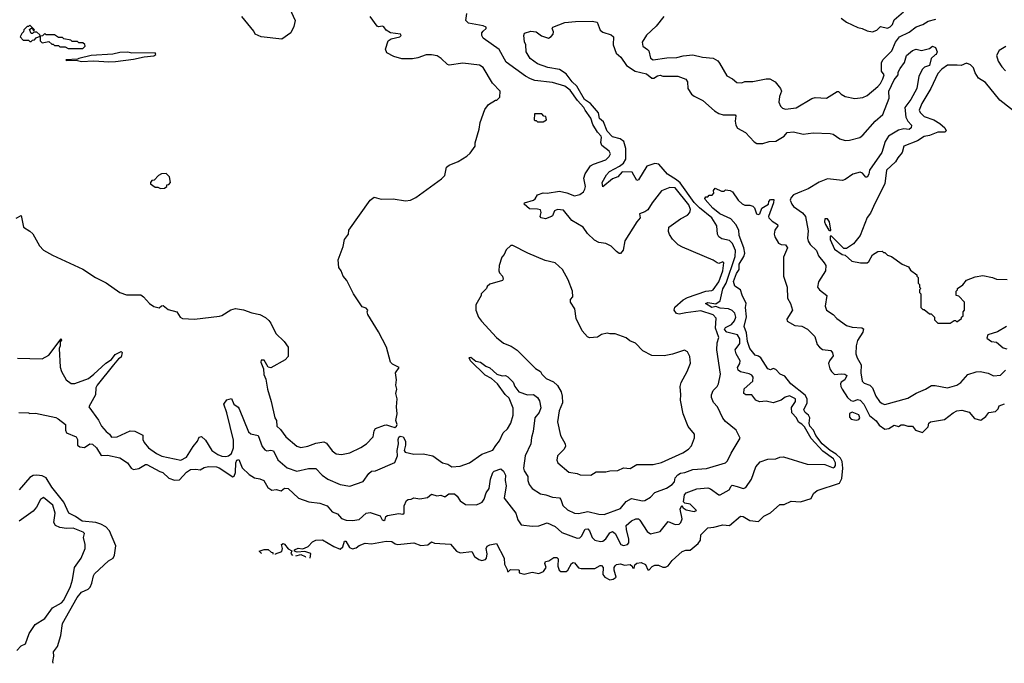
# Model space of a CAD drawing. Extents: x 2210602 to 2357277, y 510288 to 673808.
# Tile 77 of 256: x 2284130 to 2291363, y 525631 to 530361. Entities that reach past the tile are written whole.
import ezdxf

# ---------------------------------------------------------------- set-up
doc = ezdxf.new("R2010")
doc.units = 0

msp = doc.modelspace()

# ---------------------------------------------------------------- linework, layer by layer
at = {"layer": '0CON05XD'}
for points in [[(2286112.5, 530445), (2286153.3, 530355), (2286145, 530310), (2286122.5, 530265), (2286055, 530216.8), (2285904.5, 530234.5), (2285860, 530255), (2285850, 530275), (2285762.5, 530385)], [(2284105, 528902.5), (2284141.7, 528921.7), (2284157.5, 528835), (2284205, 528807.5), (2284226.4, 528786.4), (2284275, 528700), (2284305, 528667.5), (2284370.7, 528630.7), (2284595, 528527.5), (2284686.4, 528466.4), (2284765, 528426.7), (2284866.4, 528356.4), (2284915, 528340), (2285019.5, 528339.5), (2285040, 528325), (2285084.1, 528274.1), (2285115, 528253.3), (2285155, 528243.3), (2285172, 528258), (2285185, 528260), (2285220.5, 528230.5), (2285284.1, 528214.1), (2285308.8, 528175), (2285325.8, 528165.8), (2285415, 528159.2), (2285598.3, 528181.7), (2285615, 528186.7), (2285680.5, 528229.5), (2285715, 528237.5), (2285775, 528228.8), (2285835, 528206.2), (2285893.6, 528193.6), (2285935, 528172.5), (2285959.3, 528149.3), (2285975, 528130), (2286012.5, 528055), (2286072.5, 527995), (2286102.5, 527955), (2286102.5, 527885), (2286079.5, 527860.5), (2285975, 527802.5), (2285955, 527807.5), (2285925, 527858.1), (2285905, 527859.2), (2285900.5, 527845), (2285920.9, 527795), (2285924.1, 527754.1), (2285938.3, 527718.3), (2285950, 527645), (2285978.2, 527555), (2286004.4, 527435), (2286015.7, 527415), (2286018, 527375), (2286045, 527348.8), (2286084.6, 527294.6), (2286165, 527226), (2286195, 527216), (2286246.4, 527226.4), (2286305, 527249.2), (2286365, 527259.4), (2286385, 527250), (2286425, 527193.8), (2286455, 527171.2), (2286493.6, 527166.4), (2286555, 527178.8), (2286635, 527217.5), (2286676.7, 527245), (2286726.2, 527295), (2286735, 527340), (2286745, 527356.7), (2286809.3, 527380.7), (2286825, 527382.5), (2286853, 527373), (2286885, 527364.7), (2286899.4, 527375), (2286901.9, 527385), (2286893.3, 527415), (2286904.2, 527465), (2286897.5, 527515), (2286902, 527575), (2286894.4, 527615), (2286900.8, 527645), (2286894.5, 527675), (2286899.4, 527715), (2286891.5, 527765), (2286918.8, 527805), (2286869.1, 527829.1), (2286853.8, 527845), (2286823.6, 527953.6), (2286766.1, 528066.1), (2286686.7, 528195), (2286682.5, 528215), (2286687, 528227), (2286675, 528240), (2286645, 528250), (2286582.5, 528345), (2286532.5, 528445), (2286507.5, 528475), (2286492.5, 528515), (2286475, 528540), (2286470, 528595), (2286506, 528695), (2286515.8, 528745), (2286546, 528785), (2286548.9, 528815), (2286704.8, 529035.2), (2286735, 529055.4), (2286785, 529041.4), (2286874.6, 529044.6), (2286965, 529028.8), (2287000, 529035), (2287040, 529055), (2287229.5, 529190.5), (2287253.3, 529215), (2287265, 529276.7), (2287285, 529291.2), (2287352.3, 529317.7), (2287415, 529356.7), (2287439.5, 529380.5), (2287475, 529430), (2287476.7, 529455), (2287506.7, 529555), (2287513.3, 529605), (2287548.3, 529701.7), (2287573.6, 529736.4), (2287625, 529770), (2287635, 529770), (2287658.3, 529791.7), (2287660, 529835), (2287602.5, 529895), (2287535, 530010), (2287507, 530027), (2287385, 530040), (2287285, 530026.7), (2287271.7, 530031.7), (2287227.5, 530075), (2287196.1, 530096.1), (2287155, 530103.3), (2287115, 530101.2), (2287055, 530080), (2287015, 530073.3), (2286936.4, 530073.6), (2286879.2, 530089.2), (2286826.7, 530116.7), (2286816.9, 530145), (2286836.9, 530205), (2286859.6, 530220.4), (2286922.5, 530235), (2286933.3, 530245), (2286927.5, 530255), (2286855, 530264.4), (2286822.6, 530282.6), (2286805, 530308.8), (2286795, 530313.8), (2286765, 530308.8), (2286755, 530313.3), (2286703.9, 530383.9)], [(2286252, 527062), (2286305, 527062), (2286353.2, 527013.2), (2286393.3, 526985), (2286485, 526946), (2286555, 526933.8), (2286653.6, 526966.4), (2286694.2, 527025.8), (2286715, 527043.3), (2286745, 527046.2), (2286885, 527107.5), (2286905.8, 527155), (2286902.2, 527195), (2286912.5, 527245), (2286910, 527275), (2286915, 527292), (2286925, 527300), (2286946, 527295), (2286964.4, 527264.4), (2286964.4, 527235), (2286954.2, 527195), (2286963, 527183), (2287025, 527167.5), (2287095, 527171.5), (2287165.4, 527155.4), (2287235, 527103.8), (2287274.2, 527094.2), (2287305, 527074.4), (2287365, 527078.8), (2287435, 527103.3), (2287525, 527168.8), (2287605, 527196.7), (2287627.5, 527232.5), (2287654.6, 527265.4), (2287682.5, 527325), (2287714.4, 527355), (2287737.3, 527395), (2287756.4, 527455), (2287755.6, 527505), (2287725, 527580), (2287695.6, 527605.6), (2287641.2, 527685), (2287595, 527723.8), (2287548.8, 527748.8), (2287441.2, 527855), (2287431.2, 527875), (2287435, 527878.8), (2287445, 527880), (2287480.5, 527850.5), (2287515, 527843.5), (2287555, 527815.6), (2287585, 527803.1), (2287635, 527756), (2287675, 527743.8), (2287700, 527745), (2287715, 527736.7), (2287755, 527697.5), (2287766.7, 527665), (2287795.9, 527625.9), (2287860, 527605), (2287905, 527606.2), (2287934.1, 527584.1), (2287948.8, 527558.8), (2287957.9, 527507.9), (2287945.6, 527475), (2287913.5, 527435), (2287902.9, 527335), (2287890.9, 527290.9), (2287885.4, 527244.6), (2287843.1, 527155), (2287832.2, 527065), (2287837.1, 527045), (2287862.9, 527005), (2287864, 526975), (2287874, 526945), (2287895.7, 526915.7), (2287955, 526876), (2287995, 526870), (2288045, 526851.1), (2288095, 526846.7), (2288106.4, 526835), (2288120.9, 526790.9), (2288155, 526760), (2288205, 526734), (2288235, 526732.5), (2288305, 526748), (2288385, 526726), (2288425, 526724), (2288545, 526768.6), (2288585, 526819.4), (2288625, 526841.8), (2288705, 526825.8), (2288722.3, 526827.7), (2288765, 526852.5), (2288795, 526885.6), (2288881.7, 526918.3), (2288924, 526945), (2288941.4, 526965), (2288945.8, 526995), (2288964.6, 527015.4), (2288985, 527028.1), (2289015.6, 527034.4), (2289075, 527054.3), (2289175, 527063.3), (2289314.4, 527105.6), (2289329.7, 527120.3), (2289355.7, 527175), (2289422.5, 527285), (2289392.5, 527345), (2289315, 527408.8), (2289295, 527433.3), (2289256.2, 527515), (2289227.7, 527547.7), (2289211.2, 527585), (2289211.2, 527605), (2289223.8, 527635), (2289253.3, 527665), (2289263.3, 527685), (2289279.2, 527755), (2289252.3, 527935), (2289254.1, 527985.9), (2289266.7, 528025), (2289241.1, 528095), (2289247.8, 528167.8), (2289225, 528191.4), (2289135, 528220.9), (2289023.2, 528206.8), (2288975, 528196.9), (2288955, 528201.1), (2288938.2, 528225), (2288942.8, 528247.2), (2289005, 528302), (2289035, 528320), (2289170, 528365), (2289215, 528370), (2289225, 528376.2), (2289265.3, 528435), (2289296.2, 528515), (2289303.3, 528575), (2289295, 528581.2), (2289265, 528570), (2289255, 528573.3), (2289223.9, 528593.9), (2288999.3, 528689.3), (2288967, 528707), (2288927, 528747), (2288903, 528783), (2288897.5, 528805), (2288900, 528835), (2288985, 528896.7), (2289035.8, 528924.2), (2289053.3, 528945), (2289058.8, 528965), (2289045, 528999.2), (2288945, 529125.5), (2288905, 529128.6), (2288845, 529104), (2288775.8, 529015), (2288745.6, 528964.4), (2288722.1, 528947.9), (2288682.5, 528935), (2288687.5, 528905), (2288663.9, 528876.1), (2288576.7, 528735), (2288563.9, 528666.1), (2288545, 528642.5), (2288535, 528642.5), (2288515, 528657.5), (2288475, 528697.5), (2288436.4, 528716.4), (2288385, 528723.3), (2288351.7, 528741.7), (2288300.7, 528790.7), (2288270, 528835), (2288186.2, 528886.2), (2288125, 528960), (2288080, 528965), (2288060, 528955), (2288045, 528920), (2288036.7, 528913.3), (2287993, 528897), (2287960, 528905), (2287952.5, 528915), (2287960, 528945), (2287955, 528962.5), (2287935, 528968.8), (2287875, 528970), (2287835.5, 529005), (2287838.6, 529015), (2287904.2, 529035), (2287917.5, 529045), (2287935, 529074), (2287975, 529088.1), (2288005, 529086.9), (2288095, 529099.5), (2288148.9, 529088.9), (2288205, 529066), (2288245, 529076.2), (2288271.2, 529095), (2288282.5, 529115), (2288285.7, 529135), (2288274.2, 529195), (2288283.1, 529226.9), (2288324.5, 529285.5), (2288345, 529299.2), (2288435, 529330), (2288460, 529355), (2288470, 529375), (2288460, 529395), (2288405.6, 529435.6), (2288398.8, 529458.8), (2288405.4, 529494.6), (2288401.4, 529505), (2288374.5, 529534.5), (2288341.5, 529591.5), (2288326.6, 529636.6), (2288283.3, 529695), (2288275, 529715.8), (2288226.8, 529766.8), (2288175, 529842), (2288135, 529873.3), (2288045, 529898.8), (2287915, 529913.6), (2287883.3, 529925), (2287845, 529945.6), (2287705, 530048.9), (2287652.6, 530142.6), (2287534.3, 530225), (2287524.2, 530245), (2287524, 530265), (2287535, 530276.7), (2287557.5, 530295), (2287557.5, 530305), (2287535, 530315.8), (2287427.5, 530335), (2287407.5, 530355), (2287414, 530405)], [(2288861.2, 530385), (2288805, 530313.3), (2288734.2, 530245.8), (2288703.8, 530195), (2288706.7, 530165), (2288741.1, 530141.1), (2288750.8, 530130.8), (2288765, 530077.5), (2288785, 530065.4), (2288885, 530079.6), (2288957.9, 530082.1), (2289005, 530094.4), (2289075, 530101.9), (2289145, 530085.8), (2289225, 530078.6), (2289257.9, 530057.9), (2289271.7, 530041.7), (2289325, 529947.5), (2289367.5, 529925), (2289398.3, 529898.3), (2289435, 529897.5), (2289457, 529907), (2289515, 529907.5), (2289615, 529926.7), (2289640, 529925), (2289680, 529905), (2289720, 529855), (2289727.5, 529835), (2289712.5, 529795), (2289707.5, 529755), (2289720, 529725), (2289735, 529710), (2289755, 529702.5), (2289835, 529712.5), (2289949.3, 529780.7), (2289975, 529790), (2290056.4, 529783.6), (2290135, 529833.3), (2290145, 529833.3), (2290165, 529813.3), (2290195, 529796.7), (2290265, 529782.5), (2290325, 529790), (2290355, 529803.8), (2290435, 529868.8), (2290455, 529891.2), (2290472.2, 529925), (2290481.2, 529955), (2290462.2, 529982.2), (2290460, 530015), (2290462.3, 530045), (2290472.4, 530067.6), (2290537.2, 530132.8), (2290564.3, 530195.7), (2290593.3, 530235), (2290665, 530269.5), (2290715, 530307.8), (2290765.3, 530324.7), (2290805, 530349.2), (2290859.2, 530365)], [(2290165, 530372.5), (2290205, 530342.5), (2290287, 530303), (2290320, 530295), (2290355, 530277.5), (2290395, 530272.5)], [(2290395, 530272.5), (2290426.1, 530283.9), (2290455, 530310), (2290505, 530298.8), (2290525, 530308.6), (2290541.4, 530325), (2290555, 530360), (2290621.7, 530418.3)], [(2284123.6, 527473.6), (2284195, 527472.5), (2284205, 527466.7), (2284245, 527470), (2284395, 527436.7), (2284411.7, 527428.3), (2284465.7, 527385.7), (2284466, 527345), (2284475, 527324), (2284544.3, 527294.3), (2284554, 527275), (2284554, 527235), (2284572.3, 527222.3), (2284605, 527216.2), (2284645, 527243.3), (2284665, 527241.2), (2284694.2, 527215), (2284728.3, 527158.3), (2284775, 527161.2), (2284865, 527140.8), (2284920.8, 527105), (2284950, 527065), (2284965, 527056.2), (2285005, 527063.1), (2285055, 527091.2), (2285065, 527091.2), (2285159.7, 527039.7), (2285182.7, 527032.7), (2285225, 526992.5), (2285267.2, 526977.2), (2285305, 526978.5), (2285355, 527035.4), (2285385, 527055.7), (2285425, 527058.8), (2285455, 527054), (2285485, 527070.6), (2285516.7, 527076.7), (2285575, 527074), (2285595, 527067.1), (2285695, 527001.2), (2285705, 527006.7), (2285715.6, 527034.4), (2285717.1, 527105), (2285725, 527124.2), (2285738.7, 527128.7), (2285750.5, 527105), (2285765, 527067.5), (2285815, 527017.5), (2285855, 526993.3), (2285895, 526986.2), (2285923.6, 526973.6), (2285954.1, 526924.1), (2285983.1, 526903.1), (2286015, 526909.2), (2286050.5, 526899.5), (2286075, 526918), (2286103.3, 526915), (2286177.5, 526845), (2286255, 526818.1), (2286335, 526809.1), (2286389.4, 526789.4), (2286426.2, 526745), (2286465, 526730), (2286493.8, 526695), (2286527.3, 526682.7), (2286575, 526680), (2286625, 526688), (2286675.9, 526734.1), (2286705, 526740), (2286777.5, 526715), (2286792, 526685), (2286805, 526680.8), (2286815, 526687.5), (2286818.8, 526711.2), (2286831.7, 526718.3), (2286915, 526731.2), (2286945, 526726.7), (2286953.3, 526735), (2286955, 526787.5), (2286972.5, 526827.5), (2286984.1, 526835.9), (2287005, 526836.7), (2287025, 526846.2), (2287069.2, 526840.8), (2287125, 526848.8), (2287155, 526873.3), (2287195, 526862.5), (2287225, 526867.5), (2287253.6, 526853.6), (2287283, 526877), (2287325, 526877.5), (2287345, 526860), (2287366.7, 526825), (2287405, 526798.8), (2287485, 526795.8), (2287512.7, 526807.3), (2287526.7, 526815), (2287543.2, 526836.8), (2287557.1, 526885), (2287578.1, 526915), (2287589.4, 526985), (2287605, 527033.3), (2287616.1, 527043.9), (2287665, 527060), (2287685, 527043.3), (2287698, 527015), (2287696.2, 526975), (2287704.2, 526935), (2287689.2, 526845), (2287775.8, 526735), (2287788.8, 526685), (2287815, 526648.8), (2287895, 526640), (2287945, 526642), (2288005, 526664), (2288065, 526637.5), (2288112.1, 526592.1), (2288225, 526550), (2288245, 526554), (2288258, 526565), (2288285, 526615.8), (2288305, 526619.2), (2288316.9, 526605), (2288335.6, 526555.6), (2288355.6, 526535.6), (2288395.8, 526525.8), (2288415, 526530), (2288435.8, 526545), (2288465, 526589.4), (2288485, 526600), (2288505.7, 526585), (2288546.2, 526505), (2288565, 526496), (2288595, 526503.3), (2288604.1, 526515.9), (2288605.8, 526544.2), (2288587.5, 526615), (2288586, 526645), (2288625, 526678.8), (2288657, 526693), (2288675, 526693.3), (2288685, 526683.8), (2288740.9, 526600.9), (2288765, 526582), (2288835, 526599.2), (2288895, 526673.3), (2288945, 526652.5), (2288975, 526654), (2288988, 526665), (2288997.3, 526692.7), (2288981.2, 526765), (2288995, 526790), (2289003.6, 526773.6), (2289025, 526760), (2289085, 526747.5), (2289102.5, 526755), (2289055, 526800), (2289017.5, 526807.5), (2289007.5, 526817.5), (2289015, 526870), (2289026.4, 526883.6), (2289105, 526912.9), (2289185, 526920), (2289205, 526913.8), (2289265, 526870), (2289275, 526870), (2289343.3, 526905), (2289355.9, 526934.1), (2289365, 526941.2), (2289400.9, 526930.9), (2289443.9, 526916.1), (2289465, 526923.3), (2289506.2, 526985), (2289537.5, 527075), (2289569.3, 527110.7), (2289625, 527131.2), (2289685, 527133.3), (2289715, 527146.2), (2289741.7, 527148.3), (2289915, 527094.3), (2290045, 527093.3), (2290105, 527068.1), (2290115, 527072), (2290122.9, 527085), (2290122.2, 527105), (2290107.5, 527135), (2290029.3, 527189.3), (2289943.3, 527283.3), (2289895, 527368.8), (2289875, 527389.5), (2289852.1, 527402.1), (2289836.5, 527435), (2289801.5, 527471.5), (2289799.2, 527510.8), (2289828.6, 527555), (2289828.8, 527575), (2289785, 527597.8), (2289752.3, 527587.7), (2289724.5, 527565.5), (2289665, 527545.6), (2289615, 527557.5), (2289565, 527551.9), (2289538.8, 527565), (2289507.5, 527605), (2289465, 527604.3), (2289450.8, 527615), (2289452.6, 527647.4), (2289516, 527705), (2289518.8, 527735), (2289508.8, 527748.8), (2289489.1, 527759.1), (2289425, 527772.9), (2289408, 527785), (2289404.2, 527805), (2289420, 527835), (2289421.9, 527855), (2289394.3, 527905), (2289386, 527935), (2289419.4, 527980.6), (2289421.2, 528015), (2289402.5, 528045), (2289325, 528063.4), (2289308.9, 528085), (2289315, 528099.5), (2289358.4, 528121.6), (2289382.4, 528147.6), (2289390.3, 528175), (2289382.9, 528205), (2289365, 528223.1), (2289336.3, 528236.3), (2289275, 528241.5), (2289245, 528252), (2289215, 528245.3), (2289168.9, 528275), (2289185, 528283.1), (2289245, 528273.1), (2289277.1, 528295), (2289296.6, 528383.4), (2289318.9, 528425), (2289385, 528620), (2289388.4, 528665), (2289366.7, 528716.7), (2289345, 528738.8), (2289289.4, 528749.4), (2289265.8, 528765), (2289257.1, 528785), (2289250.6, 528845), (2289215.4, 528905), (2289125, 528977.1), (2289085, 529017.5), (2288981.5, 529161.5), (2288955, 529184.7), (2288890, 529225), (2288825, 529298.1), (2288795, 529303.1), (2288736.7, 529285), (2288675, 529183.3), (2288665, 529180), (2288630, 529240), (2288555, 529242.9), (2288523.7, 529206.3), (2288485, 529191.3), (2288415, 529132), (2288409.1, 529165), (2288439.8, 529220.2), (2288464, 529246), (2288535.8, 529284.2), (2288564.7, 529305.3), (2288581.8, 529335), (2288583.6, 529415), (2288568.2, 529465), (2288540.8, 529485), (2288485, 529500), (2288445, 529542.2), (2288420, 529610), (2288388.9, 529635), (2288382.5, 529675), (2288324.4, 529744.4), (2288278.8, 529775), (2288223.3, 529873.3), (2288188.7, 529905), (2288145, 529961.9), (2288095, 529994.3), (2288008.9, 530008.9), (2287935, 530036), (2287880, 530075), (2287850, 530125), (2287847.5, 530175), (2287838.3, 530198.3), (2287832.5, 530245), (2287839.3, 530260.7), (2287884.4, 530275.6), (2287925, 530271.2), (2287963, 530243), (2288015, 530226), (2288035, 530236.2), (2288048.8, 530255), (2288050.7, 530270.7), (2288042.5, 530295), (2288047.5, 530305), (2288135, 530338.9), (2288212, 530348), (2288335, 530350), (2288371.7, 530341.7), (2288395, 530283.1), (2288415, 530269.1), (2288475, 530249.4), (2288492, 530235), (2288490.8, 530175), (2288512.9, 530115), (2288545.8, 530085), (2288588.8, 530025), (2288651.7, 529981.7), (2288735, 529963.3), (2288775, 529931.2), (2288788.8, 529931.2), (2288815, 529949.2), (2288835, 529952), (2288855, 529946), (2288965, 529946.2), (2289024.1, 529924.1), (2289036, 529905), (2289038.8, 529855), (2289065, 529814), (2289085, 529798), (2289147.6, 529767.6), (2289235, 529690.8), (2289265, 529672), (2289297.7, 529662.3), (2289385, 529662.5), (2289390, 529655), (2289385.8, 529615.8), (2289390.8, 529585), (2289403, 529563), (2289461.3, 529531.3), (2289525, 529462), (2289545, 529450.8), (2289590.3, 529449.7)], [(2284595, 530150), (2284610, 530165), (2284608.3, 530178.3), (2284595, 530190), (2284565, 530190), (2284555, 530200), (2284515, 530200), (2284505, 530210), (2284455, 530220), (2284445, 530230), (2284415, 530230), (2284385, 530250), (2284325, 530250), (2284315, 530260), (2284298.3, 530241.7), (2284280, 530240), (2284278.3, 530248.3), (2284255, 530270), (2284235, 530270), (2284225, 530260), (2284215, 530260), (2284201.7, 530288.3), (2284220, 530300), (2284231.7, 530281.7), (2284240, 530285), (2284205, 530320), (2284195, 530310), (2284185, 530310), (2284160, 530285), (2284158.3, 530271.7), (2284145, 530260), (2284132.5, 530235), (2284155, 530210), (2284195, 530210), (2284205, 530200), (2284215, 530200), (2284225, 530210), (2284238.3, 530211.7), (2284251.7, 530228.3), (2284280, 530240), (2284280, 530205), (2284295, 530190), (2284345, 530200), (2284365, 530180), (2284375, 530180), (2284385, 530170), (2284415, 530170), (2284425, 530160), (2284465, 530160), (2284485, 530150), (2284595, 530150)], [(2289590.3, 529449.7), (2289635.6, 529464.4), (2289685, 529468.1), (2289745, 529505.7), (2289768.8, 529531.2), (2289815, 529537.3), (2289885, 529519.2), (2289958.8, 529528.8), (2290085, 529525.5), (2290105, 529518.9), (2290156, 529485), (2290195, 529472.2), (2290225, 529474.3), (2290302, 529495), (2290325, 529513.1), (2290414.7, 529615.3), (2290471.1, 529665), (2290516.9, 529783.1), (2290515.5, 529835), (2290555, 529918.8), (2290584, 529955), (2290584, 529975), (2290597.3, 530002.7), (2290630.8, 530045), (2290645, 530097.5), (2290690, 530135), (2290715, 530143.3), (2290755, 530133.3), (2290815, 530150), (2290835, 530166.7), (2290856.9, 530156.9), (2290870, 530125), (2290862.5, 530105), (2290855, 530101.2), (2290825.6, 530074.4), (2290813.8, 530025), (2290778, 530012), (2290762.9, 529997.1), (2290735.5, 529944.5), (2290720, 529855), (2290677.9, 529775), (2290631.5, 529715), (2290640.4, 529645), (2290654, 529614), (2290680.8, 529585), (2290678.8, 529565), (2290665, 529554.4), (2290625, 529557.5), (2290585, 529549.1), (2290513.5, 529505), (2290488.2, 529465), (2290463.5, 529385), (2290374, 529255), (2290368, 529225), (2290355, 529202.5), (2290345, 529202.5), (2290322.5, 529232.5), (2290305, 529239.2), (2290251.2, 529225), (2290195, 529186.9), (2290175, 529180), (2290065, 529190), (2290002.5, 529167.5), (2289922.2, 529117.8), (2289873.1, 529096.9), (2289815, 529073.3), (2289796.9, 529055), (2289791.1, 529035), (2289801.4, 529005), (2289815, 528987.5), (2289882, 528942), (2289903.9, 528913.9), (2289921.7, 528808.3), (2289917.5, 528755), (2289923.4, 528733.4), (2289937.6, 528707.6), (2289984, 528665), (2289998, 528625), (2290041.2, 528575), (2290051.2, 528555), (2290048.8, 528515), (2289997.5, 528435), (2289990, 528395), (2290006.2, 528375), (2290058.8, 528335), (2290048, 528255), (2290056.1, 528226.1), (2290106.7, 528195), (2290134.2, 528164.2), (2290203.2, 528113.2), (2290245, 528101.4), (2290317.1, 528097.1), (2290330, 528090), (2290323.8, 528065), (2290285, 528003.3), (2290275.7, 527965), (2290273.1, 527905), (2290281.9, 527875), (2290312.3, 527825), (2290308.2, 527765), (2290319.6, 527705), (2290335, 527688.9), (2290374.3, 527674.3), (2290395.7, 527655), (2290419.5, 527595), (2290447.1, 527555), (2290465, 527539.4), (2290485, 527533.1), (2290655, 527579.5), (2290715, 527617.5), (2290785, 527645.7), (2290827.9, 527672.1), (2290855, 527672.5), (2290945, 527654.6), (2291015, 527674.6), (2291044.4, 527695), (2291095, 527752.9), (2291156, 527774), (2291185, 527776), (2291245, 527764.3), (2291285, 527742.9), (2291335, 527747.8), (2291372, 527785)], [(2291375, 530163.3), (2291326.8, 530133.2), (2291306.4, 530096.4), (2291318.6, 530055), (2291345, 530013.8), (2291372.5, 529985)], [(2284785, 530050), (2284835, 530053.8), (2284965, 530070), (2285045, 530088), (2285115, 530093.8), (2285130, 530105), (2285125, 530117.5), (2284955, 530114), (2284925, 530121.2), (2284865, 530120), (2284815, 530106.2), (2284655, 530096.7), (2284563.6, 530076.4), (2284555, 530070), (2284470, 530065), (2284475, 530060), (2284545, 530062.5), (2284585, 530053.8), (2284675, 530058.8), (2284785, 530050)], [(2291465, 529663.8), (2291330.3, 529770.3), (2291225, 529900), (2291175, 529930), (2291150.2, 529970.2), (2291136.7, 530006.7), (2291115, 530028.6), (2291085, 530042.2), (2291045.5, 530024.5), (2291016.2, 530026.2), (2290945, 530026.9), (2290903.4, 529996.6), (2290876, 529965), (2290823.8, 529855), (2290757.1, 529745), (2290737.5, 529695), (2290745, 529677.5), (2290775, 529650), (2290845, 529624.3), (2290888.8, 529598.8), (2290926.2, 529565), (2290937, 529543), (2290926.1, 529533.9), (2290875, 529532.9), (2290815, 529508.5), (2290775, 529501.1), (2290725, 529470), (2290625, 529430), (2290612.9, 529385), (2290580, 529345), (2290564.5, 529315), (2290497.1, 529255), (2290485.7, 529154.3), (2290414.1, 529015.9), (2290381.2, 528938.8), (2290355, 528906.7), (2290321.3, 528818.7), (2290304, 528775), (2290255.8, 528714.2), (2290205, 528680), (2290185, 528680), (2290095, 528770), (2290085, 528770), (2290083.3, 528745), (2290115, 528673.3), (2290172.5, 528635), (2290195, 528630), (2290242.5, 528585), (2290306.4, 528573.6), (2290356.1, 528573.9), (2290367.3, 528582.7), (2290395, 528632.5), (2290435, 528657.5), (2290465, 528660), (2290475, 528650), (2290485, 528650), (2290505, 528630), (2290535, 528620), (2290613, 528563), (2290660, 528545), (2290675, 528520), (2290720, 528485), (2290720, 528475), (2290730, 528465), (2290730, 528425), (2290740, 528415), (2290740, 528395), (2290750, 528385), (2290740, 528375), (2290740, 528355), (2290750, 528345), (2290750, 528245), (2290765, 528230), (2290775, 528230), (2290815, 528200), (2290825, 528200), (2290850, 528175), (2290850, 528155), (2290875, 528130), (2290965, 528130), (2290995, 528150), (2291005, 528150), (2291015, 528140), (2291050, 528165), (2291050, 528175), (2291060, 528185), (2291060, 528215), (2291070, 528225), (2291070, 528285), (2291028.3, 528328.3), (2291010, 528335), (2291010, 528365), (2291020, 528375), (2291020, 528385), (2291058.3, 528411.7), (2291085, 528447.5), (2291148.3, 528471.7), (2291205, 528480), (2291277, 528467), (2291305, 528453.3), (2291385, 528450.6)], [(2287975, 529610), (2288000, 529625), (2287995, 529650), (2287981.7, 529651.7), (2287965, 529670), (2287911.7, 529668.3), (2287910, 529625), (2287915, 529620), (2287925, 529620), (2287935, 529610), (2287975, 529610)], [(2285165, 529120), (2285195, 529122.5), (2285210, 529135), (2285211.7, 529148.3), (2285225, 529150), (2285237.5, 529165), (2285230, 529205), (2285205, 529230), (2285173, 529227), (2285150, 529215), (2285118.3, 529181.7), (2285101.7, 529178.3), (2285090, 529165), (2285090, 529155), (2285125, 529130), (2285145, 529130), (2285165, 529120)], [(2290176.3, 527066.3), (2290171.8, 527115), (2290159.3, 527139.3), (2290128.6, 527168.6), (2290083.8, 527195), (2290025, 527244.7), (2289980, 527305), (2289961.8, 527345), (2289933.5, 527375), (2289930, 527395), (2289935.9, 527435.9), (2289924.7, 527454.7), (2289900, 527475), (2289890, 527495), (2289914.7, 527545.3), (2289914.6, 527575), (2289900.5, 527600.5), (2289795.6, 527685), (2289751.1, 527741.1), (2289717, 527757), (2289685, 527790), (2289665, 527796.7), (2289645, 527787.1), (2289625, 527796), (2289574.5, 527875), (2289558.1, 527888.1), (2289532, 527895), (2289495, 527943.3), (2289477.9, 527995), (2289468.8, 528058.8), (2289452, 528105), (2289468.3, 528178.3), (2289461.2, 528245), (2289466.7, 528275), (2289436.4, 528336.4), (2289426.1, 528376.1), (2289383, 528403), (2289375, 528437.5), (2289395.8, 528495), (2289414.5, 528525), (2289414.5, 528565), (2289449.7, 528620.3), (2289456.5, 528645), (2289448.9, 528685), (2289415.7, 528775), (2289412, 528815), (2289391.2, 528855), (2289355, 528896.7), (2289273.8, 528935), (2289221.2, 528975), (2289165, 529040), (2289163, 529047), (2289171.7, 529058.3), (2289185, 529060), (2289195, 529070), (2289218.3, 529071.7), (2289230, 529085), (2289227.5, 529105), (2289238.3, 529121.7), (2289285, 529100), (2289305, 529100), (2289315, 529110), (2289350, 529105), (2289365.9, 529095.9), (2289407.5, 529035), (2289436.4, 529006.4), (2289457, 528997), (2289495, 528996.7), (2289515, 528990), (2289527, 528977), (2289542.5, 528935), (2289555, 528930), (2289567.5, 528935), (2289583.3, 528976.7), (2289630, 529005), (2289632.5, 529025), (2289645, 529040), (2289670, 529040), (2289668, 529015), (2289630, 528915), (2289633.6, 528903.6), (2289659.2, 528879.2), (2289697.5, 528855), (2289700, 528845), (2289676.7, 528815), (2289673.8, 528785), (2289678.8, 528765), (2289705, 528718.8), (2289725, 528708.8), (2289756.1, 528706.1), (2289770, 528685), (2289741.4, 528615), (2289741.1, 528475), (2289768.1, 528395), (2289771.2, 528315), (2289793.3, 528275), (2289806.7, 528225), (2289765, 528160), (2289767.5, 528145), (2289825, 528112.5), (2289875, 528107.5), (2289917.3, 528087.3), (2289972.3, 528032.3), (2289988.8, 527975), (2290005, 527953.3), (2290027.7, 527937.7), (2290089.5, 527929.5), (2290101.7, 527911.7), (2290105, 527890), (2290079.2, 527855), (2290072.9, 527835), (2290081.9, 527795), (2290093.1, 527775), (2290115, 527754.2), (2290165, 527759.5), (2290192.5, 527755), (2290205.9, 527745.9), (2290192, 527715), (2290165, 527696), (2290160, 527685), (2290161.4, 527665), (2290172, 527645), (2290210.8, 527585), (2290235, 527562.5), (2290255, 527558.6), (2290285, 527568.9), (2290305, 527564), (2290332, 527535), (2290372.9, 527452.9), (2290422.2, 527412.2), (2290445, 527380), (2290485, 527352.5), (2290515, 527357.5), (2290555, 527380), (2290585, 527372.5), (2290605, 527382.5), (2290625, 527382.5), (2290655, 527373.3), (2290690, 527375), (2290710, 527345), (2290761.7, 527328.3), (2290805, 527370), (2290810, 527395), (2290820, 527405), (2290925, 527422.5), (2290987.7, 527472.3), (2291015, 527486.2), (2291050.7, 527490.7), (2291105, 527476.7), (2291145, 527430), (2291191.7, 527418.3), (2291227.5, 527445), (2291250, 527475), (2291298.3, 527481.7), (2291318.3, 527501.7), (2291326.7, 527523.3), (2291365, 527537.5)], [(2290085, 528810), (2290090, 528815), (2290080, 528875), (2290065, 528896.7), (2290045, 528897.5), (2290043.3, 528875), (2290050, 528855), (2290073.9, 528813.9), (2290085, 528810)], [(2288325, 527013.3), (2288365, 527037.5), (2288435, 527037.5), (2288465, 527046.7), (2288525, 527047.5), (2288565, 527066.7), (2288615, 527063.3), (2288665, 527092.5), (2288785, 527091.2), (2288843.9, 527106.1), (2289001.7, 527178.3), (2289042.5, 527205), (2289065, 527230), (2289087, 527287), (2289086.7, 527315), (2289041.7, 527371.7), (2289003.8, 527465), (2288983.8, 527565), (2288988, 527605), (2288981.2, 527665), (2288988.8, 527695), (2289033.3, 527775), (2289057, 527837), (2289052.5, 527885), (2289035, 527920), (2289015, 527932.5), (2288926.1, 527903.9), (2288865, 527891.2), (2288775, 527894), (2288708.3, 527928.3), (2288655, 527983.3), (2288611.7, 528001.7), (2288585, 528022.5), (2288505, 528052.5), (2288465, 528053.3), (2288445, 528057.5), (2288405, 528047.5), (2288375, 528027.5), (2288315, 528022.5), (2288300.7, 528030.7), (2288262.5, 528075), (2288217.5, 528165), (2288207.5, 528235), (2288177.5, 528285), (2288177.5, 528305), (2288192.5, 528325), (2288190, 528365), (2288159.5, 528449.5), (2288116.7, 528525), (2288063.9, 528573.9), (2287990.5, 528590.5), (2287862.5, 528645), (2287751.7, 528701.7), (2287738.3, 528701.7), (2287705, 528670), (2287690, 528635), (2287672.5, 528615), (2287652.5, 528555), (2287650, 528515), (2287655, 528500), (2287676.7, 528475), (2287682.5, 528455), (2287677.5, 528445), (2287585, 528417.5), (2287565, 528400), (2287560, 528385), (2287520, 528345), (2287520, 528335), (2287480, 528265), (2287480, 528225), (2287500, 528175), (2287522.5, 528145), (2287632.5, 528025), (2287685, 527983.3), (2287741.2, 527961.2), (2287785, 527931.2), (2287918.6, 527798.6), (2287956, 527775), (2287965.9, 527755.9), (2287997.5, 527725), (2288050.5, 527700.5), (2288081.7, 527671.7), (2288108.8, 527625), (2288116.2, 527595), (2288118.8, 527545), (2288093, 527487), (2288082, 527405), (2288104.2, 527304.2), (2288136.2, 527245), (2288140, 527225), (2288127.9, 527202.1), (2288080, 527155), (2288076.7, 527125), (2288083.9, 527103.9), (2288165, 527036.7), (2288225, 527026.7), (2288247, 527017), (2288325, 527013.3)], [(2291380, 528105), (2291313.9, 528066.1), (2291242.5, 528045), (2291235, 528020), (2291270, 527995), (2291305, 527990), (2291355, 527950), (2291381.2, 527941.2)], [(2284115, 527873.3), (2284295, 527867.5), (2284345, 527896), (2284435, 528015.7), (2284437.1, 528005), (2284426.2, 527993.8), (2284427.5, 527965), (2284418.8, 527945), (2284426.4, 527806.4), (2284436.4, 527776.4), (2284472.5, 527715), (2284508.3, 527688.3), (2284535, 527687.5), (2284635, 527724.2), (2284674.4, 527755.6), (2284762.4, 527837.6), (2284805.4, 527864.6), (2284830.7, 527899.3), (2284875, 527923.3), (2284883.3, 527915), (2284875, 527880), (2284855, 527867.5), (2284818, 527825), (2284698.8, 527675), (2284690, 527655), (2284686, 527605), (2284638, 527515), (2284708.2, 527418.2), (2284730, 527375), (2284764.3, 527334.3), (2284790, 527315), (2284805, 527292.5), (2284845, 527294.5), (2284940.7, 527339.3), (2284975, 527336.7), (2285035, 527307.5), (2285033.8, 527275), (2285043.3, 527255), (2285077.5, 527215), (2285135, 527173.3), (2285175, 527153.3), (2285315, 527124.3), (2285356, 527145), (2285404.2, 527225), (2285436.7, 527263.3), (2285447.5, 527292.5), (2285465, 527298.8), (2285495, 527270), (2285540.8, 527195), (2285585, 527165.6), (2285615, 527153.3), (2285645, 527150), (2285665, 527155.6), (2285686.1, 527173.9), (2285701, 527215), (2285701.8, 527271.8), (2285652.9, 527472.9), (2285630.6, 527535), (2285652.5, 527567.5), (2285685, 527577.5), (2285703.8, 527535), (2285735, 527513.3), (2285741.3, 527501.3), (2285811.1, 527331.1), (2285827.5, 527317.5), (2285881.2, 527305), (2285911.4, 527225), (2285930.3, 527200.3), (2285945, 527192.5), (2285975, 527198.2), (2285995, 527192.5), (2286026.5, 527126.5), (2286095, 527068), (2286165, 527042.9), (2286252, 527062)], [(2290275, 527417.5), (2290295, 527422.5), (2290302.5, 527435), (2290295, 527457.5), (2290245, 527476.2), (2290225, 527466.7), (2290225, 527440), (2290237.5, 527425), (2290275, 527417.5)], [(2286263, 526404.1), (2286268.3, 526438.3), (2286225, 526452.5), (2286168.3, 526448.3), (2286150, 526455), (2286150, 526465), (2286175, 526476.2), (2286207.5, 526472.5), (2286223.3, 526476.7), (2286250, 526490), (2286280, 526525), (2286305, 526536.2), (2286355, 526537.5), (2286438.7, 526488.7), (2286485, 526471.2), (2286503.8, 526486.2), (2286515, 526530), (2286525, 526530), (2286553.5, 526483.5), (2286575, 526473.1), (2286600.9, 526479.1), (2286625, 526497.1), (2286667.5, 526515), (2286715, 526510), (2286821.3, 526528.7), (2286865, 526525.4), (2286888.8, 526508.8), (2286905, 526505.5), (2287025, 526516.4), (2287076.1, 526496.1), (2287128.3, 526501.7), (2287155, 526523.3), (2287177.5, 526515), (2287295, 526506.7), (2287340, 526455), (2287365, 526442.5), (2287452.5, 526452.5), (2287470, 526415), (2287503, 526393), (2287525, 526386.2), (2287552.5, 526395), (2287558.8, 526405), (2287563.3, 526435), (2287556.7, 526475), (2287565, 526492.5), (2287585, 526502.5), (2287631.7, 526511.7), (2287688.8, 526405), (2287690.9, 526360.9), (2287711.7, 526321.7), (2287712.5, 526305), (2287720, 526305), (2287735, 526320), (2287795, 526317.5), (2287800, 526315), (2287800, 526295), (2287835, 526286.2), (2287895, 526300), (2287945, 526292), (2287977.5, 526305), (2287996.7, 526335), (2287987.5, 526365), (2287991.7, 526378.3), (2288016.7, 526383.3), (2288055, 526410), (2288075, 526410), (2288085, 526400), (2288083.8, 526345), (2288093.8, 526315), (2288105, 526306.2), (2288145, 526306.2), (2288155.8, 526315), (2288183.8, 526365), (2288195, 526371.2), (2288205, 526370), (2288235, 526333.8), (2288255, 526327.1), (2288355, 526327.1), (2288395, 526350), (2288405, 526350), (2288416.2, 526335), (2288415, 526283.3), (2288428, 526265), (2288465, 526245.4), (2288489.4, 526250.6), (2288512.5, 526265), (2288496.7, 526315), (2288496.7, 526335), (2288503.6, 526346.4), (2288515, 526356.7), (2288545, 526362.5), (2288573.3, 526353.3), (2288615, 526357.5), (2288630, 526345), (2288631.7, 526331.7), (2288645, 526330), (2288650, 526355), (2288665, 526366.7), (2288695, 526371.2), (2288726.4, 526356.4), (2288745, 526317.5), (2288755, 526317.5), (2288777, 526343), (2288797, 526353), (2288823, 526353), (2288855, 526337.5), (2288875, 526337.5), (2288895, 526347.5), (2288923.6, 526386.4), (2288996.4, 526453.6), (2289023, 526463), (2289055, 526463.8), (2289115, 526511.2), (2289131.2, 526535), (2289134.3, 526575.7), (2289185, 526628), (2289228.3, 526631.7), (2289295, 526648.8), (2289345, 526644), (2289426.4, 526713.6), (2289445, 526711.2), (2289495, 526680.8), (2289556.4, 526673.6), (2289597, 526713), (2289645, 526737.5), (2289715, 526797.5), (2289745, 526797.5), (2289797, 526823), (2289865, 526816.7), (2289945, 526842.5), (2289960.7, 526879.3), (2289989.3, 526900.7), (2290153.8, 526956.2), (2290170.6, 526989.4), (2290176.3, 527066.3)], [(2284377, 525631.3), (2284373.3, 525645), (2284380, 525685), (2284377.5, 525715), (2284407.5, 525755), (2284431.4, 525835), (2284445.6, 525925), (2284551.5, 526115), (2284584.3, 526155), (2284633.3, 526176.7), (2284648.8, 526191.2), (2284660.7, 526219.3), (2284671.4, 526275), (2284680.6, 526289.4), (2284783.3, 526385), (2284816.2, 526405), (2284826.7, 526425), (2284836.2, 526495), (2284789.4, 526605), (2284762.9, 526635), (2284725, 526654.7), (2284688.8, 526665), (2284589.2, 526675), (2284541.2, 526711.2), (2284490.8, 526735), (2284454.7, 526814.7), (2284366.7, 526925), (2284325, 526995.4), (2284295, 527009.5), (2284255.4, 527014.6), (2284229.1, 527010.9), (2284203.3, 526996.7), (2284125, 526906.2)], [(2284108.8, 525725), (2284141.2, 525758.8), (2284173.3, 525775), (2284198.8, 525851.2), (2284242.7, 525917.3), (2284315, 525959.4), (2284370.8, 526039.2), (2284436, 526075), (2284453.3, 526095), (2284503.9, 526196.1), (2284518.8, 526245), (2284533.8, 526335), (2284581.2, 526405), (2284611.2, 526475), (2284612, 526505), (2284598.8, 526555), (2284605.9, 526585.9), (2284596.7, 526595), (2284522.5, 526625), (2284475, 526622.9), (2284425, 526629.4), (2284393.6, 526643.6), (2284380.8, 526665), (2284390.8, 526735), (2284372.3, 526792.3), (2284305, 526850), (2284282.5, 526835), (2284252.3, 526777.7), (2284230, 526750), (2284125, 526675.8)], [(2285909.3, 526438.6), (2285905, 526440), (2285890, 526455), (2285925, 526467.5), (2285955, 526467.5), (2285977.5, 526447.5), (2285990, 526445), (2285988.6, 526434)], [(2286009.8, 526431.9), (2286010, 526435), (2286055, 526452.5), (2286061.2, 526475), (2286052.5, 526505), (2286065, 526512.5), (2286075, 526507.5), (2286102, 526472), (2286128.3, 526458.3), (2286123, 526437), (2286133.8, 526424)], [(2286158.9, 526421), (2286195, 526430), (2286226.4, 526416.4), (2286229.1, 526410.6)]]:
    msp.add_lwpolyline(points, dxfattribs=at)

doc.saveas('drawing.dxf')
